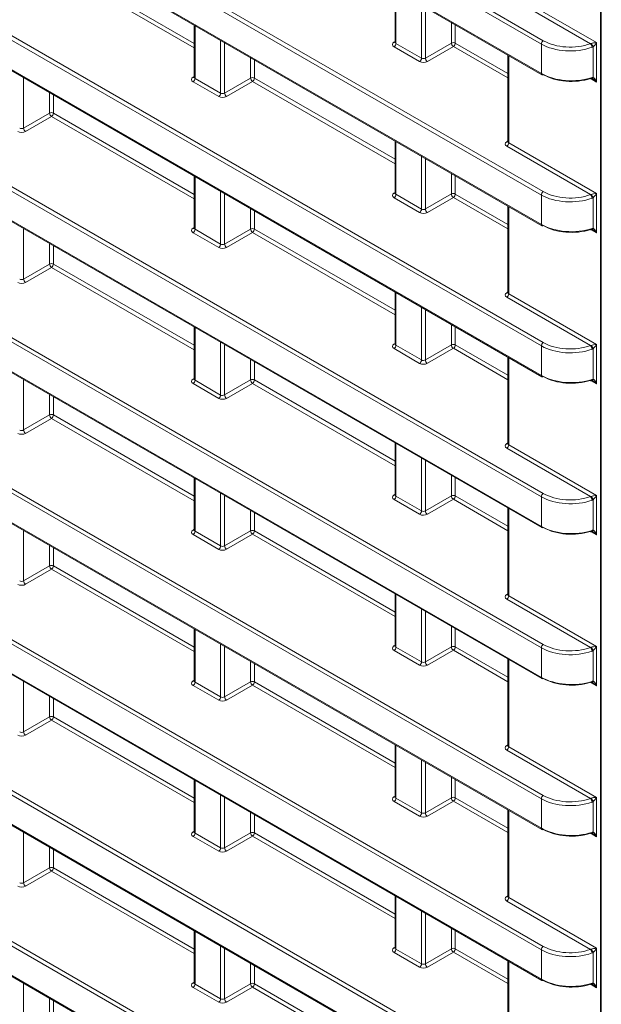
# Model space of a CAD drawing. Header units: millimetres. Extents: x 0 to 1118, y 0 to 864.
# Tile 43 of 256: x 230 to 241, y 92 to 109. Entities that reach past the tile are written whole.
import ezdxf

# ---------------------------------------------------------------- set-up
doc = ezdxf.new("R2010")
doc.units = ezdxf.units.MM

msp = doc.modelspace()

# ---------------------------------------------------------------- linework, layer by layer
at = {"color": 9, "linetype": 'Continuous', "lineweight": 0}
for p, q in [((221.0764, 119.7974), (239.6921, 109.0507)), ((239.6574, 108.9898), (221.0416, 119.7365)), ((221.0416, 119.2043), (239.6574, 108.4577)), ((239.6574, 106.2658), (221.0416, 117.0124)), ((221.0764, 117.0733), (239.6921, 106.3266)), ((221.0416, 116.4803), (239.6574, 105.7336)), ((240.7377, 115.9251), (240.7377, 73.0344)), ((239.6574, 103.5417), (221.0416, 114.2884)), ((221.0764, 114.3492), (239.6921, 103.6026)), ((221.0416, 113.7562), (239.6574, 103.0095)), ((221.0764, 111.6252), (239.6921, 100.8785)), ((239.6574, 100.8176), (221.0416, 111.5643)), ((221.0416, 111.0321), (239.6574, 100.2855)), ((233.3956, 108.921), (230.8215, 110.407)), ((230.8563, 110.4679), (233.3956, 109.0019)), ((237.0342, 109.9551), (237.0342, 109.0025)), ((240.5442, 108.9964), (239.0324, 109.8691)), ((239.0671, 109.93), (240.6513, 109.0155)), ((237.495, 108.7365), (237.495, 109.6891)), ((237.5651, 109.6486), (237.5651, 108.7375)), ((233.4103, 109.3231), (233.4103, 108.3705)), ((238.034, 109.0082), (238.034, 109.3779)), ((238.1041, 109.3375), (238.1041, 109.0079)), ((233.8711, 108.1044), (233.8711, 109.057)), ((233.9412, 109.0166), (233.9412, 108.1055)), ((236.9982, 109.024), (237.0196, 109.0371)), ((237.4603, 108.6756), (236.9995, 108.9416)), ((237.0342, 109.0025), (237.495, 108.7365)), ((237.5651, 108.7375), (238.034, 109.0082)), ((238.0694, 108.947), (237.6005, 108.6763)), ((239.0525, 108.3794), (238.0694, 108.947)), ((238.1041, 109.0079), (239.0525, 108.4604)), ((239.6574, 108.4577), (239.6574, 108.9898)), ((240.5892, 108.3886), (240.5892, 108.9398)), ((240.6513, 109.0155), (240.6513, 108.305)), ((239.6574, 98.0936), (221.0416, 108.8402)), ((221.0764, 108.9011), (239.6921, 98.1544)), ((234.4101, 108.3762), (234.4101, 108.7459)), ((239.0671, 108.7815), (239.0671, 107.2059)), ((234.4802, 108.7054), (234.4802, 108.3758)), ((233.3743, 108.3919), (233.3956, 108.4051)), ((221.0416, 108.3081), (239.6574, 97.5614)), ((230.3173, 108.3846), (230.3173, 107.4735)), ((233.8364, 108.0436), (233.3755, 108.3096)), ((233.4103, 108.3705), (233.8711, 108.1044)), ((233.9412, 108.1055), (234.4101, 108.3762)), ((234.4455, 108.315), (233.9766, 108.0443)), ((237.0196, 106.829), (234.4455, 108.315)), ((234.4802, 108.3758), (237.0196, 106.9099)), ((240.5464, 108.3656), (240.5434, 108.3673)), ((240.6513, 108.305), (240.5537, 108.3614)), ((230.7862, 107.7442), (230.7862, 108.1139)), ((230.8563, 108.0734), (230.8563, 107.7438)), ((230.3173, 107.4735), (230.7862, 107.7442)), ((230.8215, 107.6829), (230.3526, 107.4122)), ((233.3956, 106.1969), (230.8215, 107.6829)), ((230.8563, 107.7438), (233.3956, 106.2779)), ((237.0342, 107.231), (237.0342, 106.2784)), ((239.0312, 107.2274), (239.0525, 107.2406)), ((239.0671, 107.2059), (240.6513, 106.2914)), ((240.5442, 106.2723), (239.0324, 107.1451)), ((237.495, 106.0124), (237.495, 106.965)), ((237.5651, 106.9245), (237.5651, 106.0134)), ((238.034, 106.2841), (238.034, 106.6538)), ((233.4103, 106.599), (233.4103, 105.6464)), ((238.1041, 106.6134), (238.1041, 106.2838)), ((233.8711, 105.3804), (233.8711, 106.333)), ((233.9412, 106.2925), (233.9412, 105.3814)), ((236.9982, 106.2999), (237.0196, 106.3131)), ((237.0342, 106.2784), (237.495, 106.0124)), ((237.5651, 106.0134), (238.034, 106.2841)), ((238.1041, 106.2838), (239.0525, 105.7363)), ((239.6574, 105.7336), (239.6574, 106.2658)), ((240.6513, 106.2914), (240.6513, 105.5809)), ((239.6574, 95.3695), (221.0416, 106.1162)), ((221.0764, 106.177), (239.6921, 95.4304)), ((237.4603, 105.9515), (236.9995, 106.2176)), ((238.0694, 106.2229), (237.6005, 105.9522)), ((239.0525, 105.6554), (238.0694, 106.2229)), ((240.5892, 105.6646), (240.5892, 106.2157)), ((234.4101, 105.6521), (234.4101, 106.0218)), ((234.4802, 105.9814), (234.4802, 105.6518)), ((239.0671, 106.0574), (239.0671, 104.4819)), ((221.0416, 105.584), (239.6574, 94.8373)), ((230.3173, 105.6605), (230.3173, 104.7494)), ((233.3743, 105.6679), (233.3956, 105.681)), ((233.8364, 105.3195), (233.3755, 105.5855)), ((233.4103, 105.6464), (233.8711, 105.3804)), ((233.9412, 105.3814), (234.4101, 105.6521)), ((234.4455, 105.5909), (233.9766, 105.3202)), ((237.0196, 104.1049), (234.4455, 105.5909)), ((234.4802, 105.6518), (237.0196, 104.1858)), ((240.5464, 105.6415), (240.5434, 105.6432)), ((240.6513, 105.5809), (240.5537, 105.6373)), ((230.7862, 105.0201), (230.7862, 105.3898)), ((230.8563, 105.3493), (230.8563, 105.0197)), ((230.3173, 104.7494), (230.7862, 105.0201)), ((230.8563, 105.0197), (233.3956, 103.5538)), ((230.8215, 104.9589), (230.3526, 104.6882)), ((233.3956, 103.4729), (230.8215, 104.9589)), ((237.0342, 104.507), (237.0342, 103.5544)), ((239.0312, 104.5033), (239.0525, 104.5165)), ((239.0671, 104.4819), (240.6513, 103.5673)), ((240.5442, 103.5483), (239.0324, 104.421)), ((237.495, 103.2883), (237.495, 104.2409)), ((237.5651, 104.2005), (237.5651, 103.2894)), ((233.4103, 103.8749), (233.4103, 102.9223)), ((238.034, 103.5601), (238.034, 103.9298)), ((238.1041, 103.8893), (238.1041, 103.5597)), ((233.8711, 102.6563), (233.8711, 103.6089)), ((221.0764, 103.453), (239.6921, 92.7063)), ((233.9412, 103.5684), (233.9412, 102.6574)), ((236.9982, 103.5758), (237.0196, 103.589)), ((237.4603, 103.2275), (236.9995, 103.4935)), ((237.0342, 103.5544), (237.495, 103.2883)), ((237.5651, 103.2894), (238.034, 103.5601)), ((238.0694, 103.4988), (237.6005, 103.2282)), ((239.0525, 102.9313), (238.0694, 103.4988)), ((238.1041, 103.5597), (239.0525, 103.0122)), ((239.6574, 103.0095), (239.6574, 103.5417)), ((240.5892, 102.9405), (240.5892, 103.4916)), ((240.6513, 103.5673), (240.6513, 102.8569)), ((239.6574, 92.6454), (221.0416, 103.3921)), ((234.4101, 102.928), (234.4101, 103.2978)), ((234.4802, 103.2573), (234.4802, 102.9277)), ((239.0671, 103.3334), (239.0671, 101.7578)), ((230.3173, 102.9364), (230.3173, 102.0253)), ((233.3743, 102.9438), (233.3956, 102.957)), ((233.4103, 102.9223), (233.8711, 102.6563)), ((233.9412, 102.6574), (234.4101, 102.928)), ((234.4802, 102.9277), (237.0196, 101.4617)), ((240.5464, 102.9174), (240.5434, 102.9192)), ((240.6513, 102.8569), (240.5537, 102.9132)), ((221.0416, 102.8599), (239.6574, 92.1133)), ((233.8364, 102.5954), (233.3755, 102.8615)), ((234.4455, 102.8668), (233.9766, 102.5961)), ((237.0196, 101.3808), (234.4455, 102.8668)), ((230.7862, 102.296), (230.7862, 102.6657)), ((230.8563, 102.6253), (230.8563, 102.2957)), ((230.3173, 102.0253), (230.7862, 102.296)), ((230.8215, 102.2348), (230.3526, 101.9641)), ((233.3956, 100.7488), (230.8215, 102.2348)), ((230.8563, 102.2957), (233.3956, 100.8297)), ((237.0342, 101.7829), (237.0342, 100.8303)), ((239.0312, 101.7792), (239.0525, 101.7924)), ((240.5442, 100.8242), (239.0324, 101.6969)), ((239.0671, 101.7578), (240.6513, 100.8433)), ((237.495, 100.5643), (237.495, 101.5169)), ((237.5651, 101.4764), (237.5651, 100.5653)), ((233.4103, 101.1509), (233.4103, 100.1983)), ((238.034, 100.836), (238.034, 101.2057)), ((238.1041, 101.1652), (238.1041, 100.8356)), ((233.8711, 99.9322), (233.8711, 100.8848)), ((233.9412, 100.8444), (233.9412, 99.9333)), ((236.9982, 100.8517), (237.0196, 100.8649)), ((237.4603, 100.5034), (236.9995, 100.7694)), ((237.0342, 100.8303), (237.495, 100.5643)), ((237.5651, 100.5653), (238.034, 100.836)), ((238.0694, 100.7748), (237.6005, 100.5041)), ((239.0525, 100.2072), (238.0694, 100.7748)), ((238.1041, 100.8356), (239.0525, 100.2882)), ((239.6574, 100.2855), (239.6574, 100.8176)), ((240.5892, 100.2164), (240.5892, 100.7675)), ((240.6513, 100.8433), (240.6513, 100.1328)), ((239.6574, 89.9213), (221.0416, 100.668)), ((221.0764, 100.7289), (239.6921, 89.9822)), ((234.4101, 100.204), (234.4101, 100.5737)), ((239.0671, 100.6093), (239.0671, 99.0337)), ((234.4802, 100.5332), (234.4802, 100.2036)), ((233.3743, 100.2197), (233.3956, 100.2329)), ((221.0416, 100.1358), (239.6574, 89.3892)), ((230.3173, 100.2123), (230.3173, 99.3013)), ((233.8364, 99.8714), (233.3755, 100.1374)), ((233.4103, 100.1983), (233.8711, 99.9322)), ((233.9412, 99.9333), (234.4101, 100.204)), ((234.4455, 100.1427), (233.9766, 99.8721)), ((237.0196, 98.6568), (234.4455, 100.1427)), ((234.4802, 100.2036), (237.0196, 98.7377)), ((240.5464, 100.1933), (240.5434, 100.1951)), ((240.6513, 100.1328), (240.5537, 100.1891)), ((230.7862, 99.5719), (230.7862, 99.9417)), ((230.8563, 99.9012), (230.8563, 99.5716)), ((230.3173, 99.3013), (230.7862, 99.5719)), ((230.8215, 99.5107), (230.3526, 99.24)), ((233.3956, 98.0247), (230.8215, 99.5107)), ((230.8563, 99.5716), (233.3956, 98.1057)), ((237.0342, 99.0588), (237.0342, 98.1062)), ((239.0312, 99.0552), (239.0525, 99.0683)), ((239.0671, 99.0337), (240.6513, 98.1192)), ((240.5442, 98.1001), (239.0324, 98.9728)), ((237.495, 97.8402), (237.495, 98.7928)), ((237.5651, 98.7523), (237.5651, 97.8412)), ((238.034, 98.1119), (238.034, 98.4816)), ((238.1041, 98.4412), (238.1041, 98.1116)), ((233.4103, 98.4268), (233.4103, 97.4742)), ((233.8711, 97.2082), (233.8711, 98.1608)), ((233.9412, 98.1203), (233.9412, 97.2092)), ((236.9982, 98.1277), (237.0196, 98.1409)), ((237.0342, 98.1062), (237.495, 97.8402)), ((237.5651, 97.8412), (238.034, 98.1119)), ((238.1041, 98.1116), (239.0525, 97.5641)), ((239.6574, 97.5614), (239.6574, 98.0936)), ((240.6513, 98.1192), (240.6513, 97.4087)), ((237.4603, 97.7793), (236.9995, 98.0454)), ((238.0694, 98.0507), (237.6005, 97.78)), ((239.0525, 97.4832), (238.0694, 98.0507)), ((240.5892, 97.4924), (240.5892, 98.0435)), ((234.4101, 97.4799), (234.4101, 97.8496)), ((234.4802, 97.8091), (234.4802, 97.4795)), ((239.0671, 97.8852), (239.0671, 96.3096)), ((230.3173, 97.4883), (230.3173, 96.5772)), ((233.3743, 97.4957), (233.3956, 97.5088)), ((233.8364, 97.1473), (233.3755, 97.4133)), ((233.4103, 97.4742), (233.8711, 97.2082)), ((233.9412, 97.2092), (234.4101, 97.4799)), ((234.4455, 97.4187), (233.9766, 97.148)), ((237.0196, 95.9327), (234.4455, 97.4187)), ((234.4802, 97.4795), (237.0196, 96.0136)), ((240.5464, 97.4693), (240.5434, 97.471)), ((240.6513, 97.4087), (240.5537, 97.4651)), ((230.7862, 96.8479), (230.7862, 97.2176)), ((230.8563, 97.1771), (230.8563, 96.8475)), ((230.3173, 96.5772), (230.7862, 96.8479)), ((230.8563, 96.8475), (233.3956, 95.3816)), ((230.8215, 96.7866), (230.3526, 96.516)), ((233.3956, 95.3007), (230.8215, 96.7866)), ((237.0342, 96.3348), (237.0342, 95.3822)), ((239.0312, 96.3311), (239.0525, 96.3443)), ((239.0671, 96.3096), (240.6513, 95.3951)), ((239.6574, 87.1973), (224.05, 96.2072)), ((224.0848, 96.2681), (239.6921, 87.2582)), ((240.5442, 95.376), (239.0324, 96.2488)), ((237.495, 95.1161), (237.495, 96.0687)), ((237.5651, 96.0283), (237.5651, 95.1172)), ((224.05, 95.675), (239.6574, 86.6651)), ((233.4103, 95.7027), (233.4103, 94.7501)), ((238.034, 95.3879), (238.034, 95.7576)), ((238.1041, 95.7171), (238.1041, 95.3875)), ((233.8711, 94.4841), (233.8711, 95.4367)), ((233.9412, 95.3962), (233.9412, 94.4851)), ((236.9982, 95.4036), (237.0196, 95.4168)), ((237.4603, 95.0552), (236.9995, 95.3213)), ((237.0342, 95.3822), (237.495, 95.1161)), ((237.5651, 95.1172), (238.034, 95.3879)), ((238.0694, 95.3266), (237.6005, 95.0559)), ((239.0525, 94.7591), (238.0694, 95.3266)), ((238.1041, 95.3875), (239.0525, 94.84)), ((239.6574, 94.8373), (239.6574, 95.3695)), ((240.5892, 94.7683), (240.5892, 95.3194)), ((240.6513, 95.3951), (240.6513, 94.6846)), ((234.4101, 94.7558), (234.4101, 95.1255)), ((234.4802, 95.0851), (234.4802, 94.7555)), ((239.0671, 95.1612), (239.0671, 93.5856)), ((230.3173, 94.7642), (230.3173, 93.8531)), ((233.3743, 94.7716), (233.3956, 94.7848)), ((233.4103, 94.7501), (233.8711, 94.4841)), ((233.9412, 94.4851), (234.4101, 94.7558)), ((234.4802, 94.7555), (237.0196, 93.2895)), ((240.5464, 94.7452), (240.5434, 94.747)), ((240.6513, 94.6846), (240.5537, 94.741)), ((233.8364, 94.4232), (233.3755, 94.6893)), ((234.4455, 94.6946), (233.9766, 94.4239)), ((237.0196, 93.2086), (234.4455, 94.6946)), ((230.7862, 94.1238), (230.7862, 94.4935)), ((230.8563, 94.4531), (230.8563, 94.1235)), ((230.3173, 93.8531), (230.7862, 94.1238)), ((230.8215, 94.0626), (230.3526, 93.7919)), ((233.3956, 92.5766), (230.8215, 94.0626)), ((230.8563, 94.1235), (233.3956, 92.6575)), ((237.0342, 93.6107), (237.0342, 92.6581)), ((239.0312, 93.607), (239.0525, 93.6202)), ((240.5442, 92.652), (239.0324, 93.5247)), ((239.0671, 93.5856), (240.6513, 92.671)), ((237.495, 92.392), (237.495, 93.3446)), ((237.5651, 93.3042), (237.5651, 92.3931)), ((233.4103, 92.9787), (233.4103, 92.0261)), ((238.034, 92.6638), (238.034, 93.0335)), ((238.1041, 92.993), (238.1041, 92.6634)), ((233.8711, 91.76), (233.8711, 92.7126)), ((233.9412, 92.6722), (233.9412, 91.7611)), ((236.9982, 92.6795), (237.0196, 92.6927)), ((237.4603, 92.3312), (236.9995, 92.5972)), ((237.0342, 92.6581), (237.495, 92.392)), ((237.5651, 92.3931), (238.034, 92.6638)), ((238.0694, 92.6026), (237.6005, 92.3319)), ((239.0525, 92.035), (238.0694, 92.6026)), ((238.1041, 92.6634), (239.0525, 92.116)), ((239.6574, 92.1133), (239.6574, 92.6454)), ((240.5892, 92.0442), (240.5892, 92.5953)), ((240.6513, 92.671), (240.6513, 91.9606)), ((234.4101, 92.0318), (234.4101, 92.4015)), ((239.0671, 92.4371), (239.0671, 90.8615)), ((234.4802, 92.361), (234.4802, 92.0314)), ((233.3743, 92.0475), (233.3956, 92.0607)), ((230.3173, 92.0401), (230.3173, 91.129)), ((233.8364, 91.6991), (233.3755, 91.9652)), ((233.4103, 92.0261), (233.8711, 91.76)), ((233.9412, 91.7611), (234.4101, 92.0318)), ((234.4455, 91.9705), (233.9766, 91.6998)), ((237.0196, 90.4845), (234.4455, 91.9705)), ((234.4802, 92.0314), (237.0196, 90.5655)), ((240.5464, 92.0211), (240.5434, 92.0229)), ((240.6513, 91.9606), (240.5537, 92.0169)), ((230.7862, 91.3997), (230.7862, 91.7694)), ((230.8563, 91.729), (230.8563, 91.3994))]:
    msp.add_line(p, q, dxfattribs=at)
at = {"color": 7, "linetype": 'Continuous', "lineweight": 15}
for p, q in [((221.052, 119.1814), (239.6678, 108.4348)), ((221.052, 116.4574), (239.6678, 105.7107)), ((240.723, 115.9455), (240.723, 73.0548)), ((221.052, 113.7333), (239.6678, 102.9866)), ((221.052, 111.0092), (239.6678, 100.2626)), ((237.0196, 109.9636), (237.0196, 109.0233)), ((233.3956, 109.3315), (233.3956, 108.3913)), ((237.0194, 109.0236), (237.0181, 109.0172)), ((239.0525, 108.79), (239.0525, 107.2268)), ((233.3955, 108.3916), (233.3942, 108.3852)), ((221.052, 108.2852), (239.6678, 97.5385)), ((237.0196, 107.2395), (237.0196, 106.2993)), ((239.0524, 107.227), (239.0511, 107.2207)), ((233.3956, 106.6075), (233.3956, 105.6672)), ((237.0194, 106.2995), (237.0181, 106.2932)), ((239.0525, 106.0659), (239.0525, 104.5027)), ((221.052, 105.5611), (239.6678, 94.8144)), ((233.3955, 105.6675), (233.3942, 105.6611)), ((237.0196, 104.5154), (237.0196, 103.5752)), ((239.0524, 104.5029), (239.0511, 104.4966)), ((233.3956, 103.8834), (233.3956, 102.9432)), ((237.0194, 103.5754), (237.0181, 103.5691)), ((239.0525, 103.3418), (239.0525, 101.7786)), ((233.3955, 102.9434), (233.3942, 102.9371)), ((221.052, 102.837), (239.6678, 92.0904)), ((237.0196, 101.7913), (237.0196, 100.8511)), ((239.0524, 101.7789), (239.0511, 101.7725)), ((233.3956, 101.1593), (233.3956, 100.2191)), ((237.0194, 100.8514), (237.0181, 100.845)), ((239.0525, 100.6178), (239.0525, 99.0545)), ((233.3955, 100.2193), (233.3942, 100.213)), ((221.052, 100.113), (239.6678, 89.3663)), ((237.0196, 99.0673), (237.0196, 98.1271)), ((239.0524, 99.0548), (239.0511, 99.0484)), ((233.3956, 98.4353), (233.3956, 97.495)), ((237.0194, 98.1273), (237.0181, 98.121)), ((239.0525, 97.8937), (239.0525, 96.3305)), ((233.3955, 97.4953), (233.3942, 97.4889)), ((237.0196, 96.3432), (237.0196, 95.403)), ((239.0524, 96.3307), (239.0511, 96.3244)), ((224.0604, 95.6522), (239.6678, 86.6422)), ((233.3956, 95.7112), (233.3956, 94.771)), ((237.0194, 95.4032), (237.0181, 95.3969)), ((239.0525, 95.1696), (239.0525, 93.6064)), ((233.3955, 94.7712), (233.3942, 94.7649)), ((237.0196, 93.6191), (237.0196, 92.6789)), ((239.0524, 93.6066), (239.0511, 93.6003)), ((233.3956, 92.9871), (233.3956, 92.0469)), ((237.0194, 92.6792), (237.0181, 92.6728)), ((239.0525, 92.4455), (239.0525, 90.8823)), ((233.3955, 92.0471), (233.3942, 92.0408))]:
    msp.add_line(p, q, dxfattribs=at)
at = {"color": 9, "linetype": 'Continuous', "lineweight": 0, "flags": 128}
for points in [[(240.5703, 108.3839), (240.5697, 108.3764), (240.5681, 108.3701), (240.5656, 108.3653), (240.5624, 108.3622), (240.5601, 108.3611)], [(240.5703, 105.6599), (240.5697, 105.6523), (240.5681, 105.6461), (240.5656, 105.6412), (240.5624, 105.6381), (240.5601, 105.6371)], [(240.5703, 102.9358), (240.5697, 102.9283), (240.5681, 102.922), (240.5656, 102.9172), (240.5624, 102.914), (240.5601, 102.913)], [(240.5703, 100.2117), (240.5697, 100.2042), (240.5681, 100.1979), (240.5656, 100.1931), (240.5624, 100.19), (240.5601, 100.1889)], [(240.5703, 97.4876), (240.5697, 97.4801), (240.5681, 97.4738), (240.5656, 97.469), (240.5624, 97.4659), (240.5601, 97.4649)], [(240.5703, 94.7636), (240.5697, 94.7561), (240.5681, 94.7498), (240.5656, 94.745), (240.5624, 94.7418), (240.5601, 94.7408)], [(240.5703, 92.0395), (240.5697, 92.032), (240.5681, 92.0257), (240.5656, 92.0209), (240.5624, 92.0178), (240.5601, 92.0167)]]:
    msp.add_lwpolyline(points, dxfattribs=at)
at = {"color": 9, "linetype": 'Continuous', "lineweight": 0}
for centre, radius, start, end in [((237.0136, 109.0472), 0.0279, 236.5278, 281.56335), ((236.9572, 109.0061), 0.077, 303.22971, 357.34769), ((238.0687, 108.9394), 0.077, 62.65648, 116.76622), ((238.1132, 109.0131), 0.0793, 183.52223, 236.47777), ((238.0272, 109.0114), 0.077, 303.22971, 357.34769), ((239.7344, 108.9863), 0.077, 123.22971, 177.34769), ((240.4659, 108.9272), 0.1045, 2.13749, 41.473), ((240.4539, 108.9015), 0.1406, 15.79293, 44.20707), ((237.4181, 108.74), 0.077, 303.22971, 357.34769), ((237.6443, 108.7424), 0.0793, 183.52223, 236.47777), ((233.3897, 108.4152), 0.0279, 236.5278, 281.56335), ((239.6812, 108.4547), 0.024, 172.814, 235.87382), ((233.3333, 108.3741), 0.077, 303.22971, 357.34769), ((234.4448, 108.3074), 0.077, 62.65648, 116.76622), ((234.4892, 108.3811), 0.0793, 183.52223, 236.47777), ((234.4032, 108.3794), 0.077, 303.22971, 357.34769), ((240.5619, 108.3897), 0.0273, 286.85872, 357.76391), ((233.7942, 108.108), 0.077, 303.22971, 357.34769), ((234.0203, 108.1104), 0.0793, 183.52223, 236.47777), ((230.8209, 107.6754), 0.077, 62.65648, 116.76622), ((230.8653, 107.749), 0.0793, 183.52223, 236.47777), ((230.7793, 107.7474), 0.077, 303.22971, 357.34769), ((230.3964, 107.4783), 0.0793, 183.52223, 236.47777), ((239.0466, 107.2507), 0.0279, 236.5278, 281.56335), ((238.9902, 107.2095), 0.077, 303.22971, 357.34769), ((237.0136, 106.3232), 0.0279, 236.5278, 281.56335), ((236.9572, 106.282), 0.077, 303.22971, 357.34769), ((238.0687, 106.2153), 0.077, 62.65648, 116.76622), ((238.1132, 106.289), 0.0793, 183.52223, 236.47777), ((238.0272, 106.2874), 0.077, 303.22971, 357.34769), ((239.7344, 106.2622), 0.077, 123.22971, 177.34769), ((240.4659, 106.2031), 0.1045, 2.13749, 41.473), ((240.4539, 106.1774), 0.1406, 15.79293, 44.20707), ((237.4181, 106.016), 0.077, 303.22971, 357.34769), ((237.6443, 106.0183), 0.0793, 183.52223, 236.47777), ((239.6812, 105.7306), 0.024, 172.814, 235.87382), ((233.3897, 105.6911), 0.0279, 236.5278, 281.56335), ((233.3333, 105.65), 0.077, 303.22971, 357.34769), ((234.4448, 105.5833), 0.077, 62.65648, 116.76622), ((234.4892, 105.657), 0.0793, 183.52223, 236.47777), ((234.4032, 105.6553), 0.077, 303.22971, 357.34769), ((240.5619, 105.6656), 0.0273, 286.85872, 357.76391), ((233.7942, 105.3839), 0.077, 303.22971, 357.34769), ((234.0203, 105.3863), 0.0793, 183.52223, 236.47777), ((230.8209, 104.9513), 0.077, 62.65648, 116.76622), ((230.8653, 105.025), 0.0793, 183.52223, 236.47777), ((230.7793, 105.0233), 0.077, 303.22971, 357.34769), ((230.3964, 104.7543), 0.0793, 183.52223, 236.47777), ((239.0466, 104.5266), 0.0279, 236.5278, 281.56335), ((238.9902, 104.4854), 0.077, 303.22971, 357.34769), ((239.7344, 103.5381), 0.077, 123.22971, 177.34769), ((237.0136, 103.5991), 0.0279, 236.5278, 281.56335), ((236.9572, 103.5579), 0.077, 303.22971, 357.34769), ((238.0687, 103.4913), 0.077, 62.65648, 116.76622), ((238.1132, 103.5649), 0.0793, 183.52223, 236.47777), ((238.0272, 103.5633), 0.077, 303.22971, 357.34769), ((240.4659, 103.4791), 0.1045, 2.13749, 41.473), ((240.4539, 103.4534), 0.1406, 15.79293, 44.20707), ((237.4181, 103.2919), 0.077, 303.22971, 357.34769), ((237.6443, 103.2943), 0.0793, 183.52223, 236.47777), ((233.3897, 102.9671), 0.0279, 236.5278, 281.56335), ((233.3333, 102.9259), 0.077, 303.22971, 357.34769), ((234.4448, 102.8593), 0.077, 62.65648, 116.76622), ((234.4892, 102.9329), 0.0793, 183.52223, 236.47777), ((234.4032, 102.9313), 0.077, 303.22971, 357.34769), ((239.6812, 103.0065), 0.024, 172.814, 235.87382), ((240.5619, 102.9416), 0.0273, 286.85872, 357.76391), ((233.7942, 102.6599), 0.077, 303.22971, 357.34769), ((234.0203, 102.6622), 0.0793, 183.52223, 236.47777), ((230.8209, 102.2272), 0.077, 62.65648, 116.76622), ((230.8653, 102.3009), 0.0793, 183.52223, 236.47777), ((230.7793, 102.2992), 0.077, 303.22971, 357.34769), ((230.3964, 102.0302), 0.0793, 183.52223, 236.47777), ((239.0466, 101.8025), 0.0279, 236.5278, 281.56335), ((238.9902, 101.7614), 0.077, 303.22971, 357.34769), ((237.0136, 100.875), 0.0279, 236.5278, 281.56335), ((236.9572, 100.8339), 0.077, 303.22971, 357.34769), ((238.0687, 100.7672), 0.077, 62.65648, 116.76622), ((238.1132, 100.8409), 0.0793, 183.52223, 236.47777), ((238.0272, 100.8392), 0.077, 303.22971, 357.34769), ((239.7344, 100.8141), 0.077, 123.22971, 177.34769), ((240.4659, 100.755), 0.1045, 2.13749, 41.473), ((240.4539, 100.7293), 0.1406, 15.79293, 44.20707), ((237.4181, 100.5678), 0.077, 303.22971, 357.34769), ((237.6443, 100.5702), 0.0793, 183.52223, 236.47777), ((233.3897, 100.243), 0.0279, 236.5278, 281.56335), ((239.6812, 100.2825), 0.024, 172.814, 235.87382), ((233.3333, 100.2018), 0.077, 303.22971, 357.34769), ((234.4448, 100.1352), 0.077, 62.65648, 116.76622), ((234.4892, 100.2088), 0.0793, 183.52223, 236.47777), ((234.4032, 100.2072), 0.077, 303.22971, 357.34769), ((240.5619, 100.2175), 0.0273, 286.85872, 357.76391), ((233.7942, 99.9358), 0.077, 303.22971, 357.34769), ((234.0203, 99.9382), 0.0793, 183.52223, 236.47777), ((230.8209, 99.5032), 0.077, 62.65648, 116.76622), ((230.8653, 99.5768), 0.0793, 183.52223, 236.47777), ((230.7793, 99.5752), 0.077, 303.22971, 357.34769), ((230.3964, 99.3061), 0.0793, 183.52223, 236.47777), ((239.0466, 99.0784), 0.0279, 236.51329, 281.70625), ((238.9902, 99.0373), 0.077, 303.22971, 357.34769), ((237.0136, 98.151), 0.0279, 236.5278, 281.56335), ((236.9572, 98.1098), 0.077, 303.22971, 357.34769), ((238.0687, 98.0431), 0.077, 62.65648, 116.76622), ((238.1132, 98.1168), 0.0793, 183.52223, 236.47777), ((238.0272, 98.1151), 0.077, 303.22971, 357.34769), ((239.7344, 98.09), 0.077, 123.22971, 177.34769), ((240.4659, 98.0309), 0.1045, 2.13749, 41.473), ((240.4539, 98.0052), 0.1406, 15.79293, 44.20707), ((237.4181, 97.8438), 0.077, 303.22971, 357.34769), ((237.6443, 97.8461), 0.0793, 183.52223, 236.47777), ((239.6812, 97.5584), 0.024, 172.814, 235.87382), ((233.3897, 97.5189), 0.0279, 236.5278, 281.56335), ((233.3333, 97.4778), 0.077, 303.22971, 357.34769), ((234.4448, 97.4111), 0.077, 62.65648, 116.76622), ((234.4892, 97.4848), 0.0793, 183.52223, 236.47777), ((234.4032, 97.4831), 0.077, 303.22971, 357.34769), ((240.5619, 97.4934), 0.0273, 286.85872, 357.76391), ((233.7942, 97.2117), 0.077, 303.22971, 357.34769), ((234.0203, 97.2141), 0.0793, 183.52223, 236.47777), ((230.8209, 96.7791), 0.077, 62.65648, 116.76622), ((230.8653, 96.8527), 0.0793, 183.52223, 236.47777), ((230.7793, 96.8511), 0.077, 303.22971, 357.34769), ((230.3964, 96.5821), 0.0793, 183.52223, 236.47777), ((239.0466, 96.3544), 0.0279, 236.5278, 281.56335), ((238.9902, 96.3132), 0.077, 303.22971, 357.34769), ((239.7344, 95.3659), 0.077, 123.22971, 177.34769), ((237.0136, 95.4269), 0.0279, 236.5278, 281.56335), ((236.9572, 95.3857), 0.077, 303.22971, 357.34769), ((238.0687, 95.3191), 0.077, 62.65648, 116.76622), ((238.1132, 95.3927), 0.0793, 183.52223, 236.47777), ((238.0272, 95.3911), 0.077, 303.22971, 357.34769), ((240.4659, 95.3068), 0.1045, 2.13749, 41.473), ((240.4539, 95.2811), 0.1406, 15.79293, 44.20707), ((237.4181, 95.1197), 0.077, 303.22971, 357.34769), ((237.6443, 95.122), 0.0793, 183.52223, 236.47777), ((233.3897, 94.7949), 0.0279, 236.5278, 281.56335), ((233.3333, 94.7537), 0.077, 303.22971, 357.34769), ((234.4448, 94.687), 0.077, 62.65648, 116.76622), ((234.4892, 94.7607), 0.0793, 183.52223, 236.47777), ((234.4032, 94.759), 0.077, 303.22971, 357.34769), ((239.6812, 94.8343), 0.024, 172.814, 235.87382), ((240.5619, 94.7694), 0.0273, 286.85872, 357.76391), ((233.7942, 94.4877), 0.077, 303.22971, 357.34769), ((234.0203, 94.49), 0.0793, 183.52223, 236.47777), ((230.8209, 94.055), 0.077, 62.65648, 116.76622), ((230.8653, 94.1287), 0.0793, 183.52223, 236.47777), ((230.7793, 94.127), 0.077, 303.22971, 357.34769), ((230.3964, 93.858), 0.0793, 183.52223, 236.47777), ((239.0466, 93.6303), 0.0279, 236.5278, 281.56335), ((238.9902, 93.5891), 0.077, 303.22971, 357.34769), ((237.0136, 92.7028), 0.0279, 236.5278, 281.56335), ((236.9572, 92.6617), 0.077, 303.22971, 357.34769), ((238.0687, 92.595), 0.077, 62.65648, 116.76622), ((238.1132, 92.6687), 0.0793, 183.52223, 236.47777), ((238.0272, 92.667), 0.077, 303.22971, 357.34769), ((239.7344, 92.6419), 0.077, 123.22971, 177.34769), ((240.4659, 92.5828), 0.1045, 2.13749, 41.473), ((240.4539, 92.5571), 0.1406, 15.79293, 44.20707), ((237.4181, 92.3956), 0.077, 303.22971, 357.34769), ((237.6443, 92.398), 0.0793, 183.52223, 236.47777), ((233.3897, 92.0708), 0.0279, 236.5278, 281.56335), ((239.6812, 92.1102), 0.024, 172.814, 235.87382), ((240.5619, 92.0453), 0.0273, 286.85872, 357.76391), ((233.3333, 92.0296), 0.077, 303.22971, 357.34769), ((234.4448, 91.963), 0.077, 62.65648, 116.76622), ((234.4892, 92.0366), 0.0793, 183.52223, 236.47777), ((234.4032, 92.035), 0.077, 303.22971, 357.34769), ((233.7942, 91.7636), 0.077, 303.22971, 357.34769), ((234.0203, 91.7659), 0.0793, 183.52223, 236.47777)]:
    msp.add_arc(centre, radius, start, end, dxfattribs=at)
at = {"color": 7, "linetype": 'Continuous', "lineweight": 15}
for centre, radius, start, end in [((239.6781, 108.4573), 0.0248, 245.36022, 304.60414), ((240.5575, 108.3776), 0.0166, 216.98028, 279.05316), ((239.6781, 105.7332), 0.0248, 245.36022, 304.60414), ((240.5575, 105.6535), 0.0166, 216.98028, 279.05316), ((239.6781, 103.0091), 0.0248, 245.36022, 304.60414), ((240.5575, 102.9294), 0.0166, 216.98028, 279.05316), ((239.6781, 100.2851), 0.0248, 245.36022, 304.60414), ((240.5575, 100.2054), 0.0166, 216.98028, 279.05316), ((239.6781, 97.561), 0.0248, 245.36022, 304.60414), ((240.5575, 97.4813), 0.0166, 216.98028, 279.05316), ((239.6781, 94.8369), 0.0248, 245.36022, 304.60414), ((240.5575, 94.7572), 0.0166, 216.98028, 279.05316), ((239.6781, 92.1129), 0.0248, 245.36022, 304.60414), ((240.5575, 92.0332), 0.0166, 216.98028, 279.05316)]:
    msp.add_arc(centre, radius, start, end, dxfattribs=at)
at = {"color": 9, "linetype": 'Continuous', "lineweight": 0}
for centre, major_axis, ratio, start_param, end_param in [((237.0702, 108.9839), (0.1, 0.0015), 0.5872749, 2.3646126, 3.9179556), ((237.0696, 109.0243), (0.05, 0.0016), 0.5970671, 3.1228866, 3.9082847), ((240.1877, 109.306), (0.75, 0.0108), 0.5866149, 3.9185775, 5.2392677), ((240.1871, 109.3464), (0.7, 0.0108), 0.5872749, 3.9179556, 5.2386458), ((240.616, 108.9951), (0.079, 0.0096), 0.2276701, 1.0793932, 2.4296563), ((240.616, 108.9951), (0.0479, 0.0636), 0.2277624, 3.8534603, 5.2037233), ((237.531, 108.7178), (0.1, 0.0015), 0.5872749, 3.9179556, 5.4712987), ((237.5304, 108.7583), (0.05, 0.0016), 0.5970671, 3.9082847, 5.4616278), ((233.4463, 108.3519), (0.1, 0.0015), 0.5872749, 2.3646126, 3.9179556), ((233.4456, 108.3923), (0.05, 0.0016), 0.5970671, 3.1228866, 3.9082847), ((240.616, 108.2846), (-0.0734, 0.0797), 0.3689627, 4.6297905, 5.460334), ((240.616, 108.2846), (-0.0323, 0.1034), 0.3689594, 4.7949414, 6.1452044), ((233.9071, 108.0858), (0.1, 0.0015), 0.5872749, 3.9179556, 5.4712987), ((233.9065, 108.1263), (0.05, 0.0016), 0.5970671, 3.9082847, 5.4616278), ((230.2832, 107.4538), (0.1, 0.0015), 0.5872749, 3.9179556, 5.4712987), ((230.2826, 107.4943), (0.05, 0.0016), 0.5970671, 3.9082847, 5.4616278), ((239.1031, 107.1873), (0.1, 0.0015), 0.5872749, 2.3646126, 3.9179556), ((239.1025, 107.2278), (0.05, 0.0016), 0.5970671, 3.1228866, 3.9082847), ((237.0702, 106.2598), (0.1, 0.0015), 0.5872749, 2.3646126, 3.9179556), ((237.0696, 106.3003), (0.05, 0.0016), 0.5970671, 3.1228866, 3.9082847), ((240.1877, 106.5819), (0.75, 0.0108), 0.5866149, 3.9185775, 5.2392677), ((240.1871, 106.6224), (0.7, 0.0108), 0.5872749, 3.9179556, 5.2386458), ((240.616, 106.271), (0.079, 0.0096), 0.2276701, 1.0793932, 2.4296563), ((240.616, 106.271), (0.0479, 0.0636), 0.2277624, 3.8534603, 5.2037233), ((237.531, 105.9938), (0.1, 0.0015), 0.5872749, 3.9179556, 5.4712987), ((237.5304, 106.0342), (0.05, 0.0016), 0.5970671, 3.9082847, 5.4616278), ((233.4463, 105.6278), (0.1, 0.0015), 0.5872749, 2.3646126, 3.9179556), ((233.4456, 105.6683), (0.05, 0.0016), 0.5970671, 3.1228866, 3.9082847), ((240.616, 105.5605), (-0.0734, 0.0797), 0.3689627, 4.6297905, 5.460334), ((240.616, 105.5605), (-0.0323, 0.1034), 0.3689594, 4.7949414, 6.1452044), ((233.9065, 105.4022), (0.05, 0.0016), 0.5970671, 3.9082847, 5.4616278), ((233.9071, 105.3617), (0.1, 0.0015), 0.5872749, 3.9179556, 5.4712987), ((230.2832, 104.7297), (0.1, 0.0015), 0.5872749, 3.9179556, 5.4712987), ((230.2826, 104.7702), (0.05, 0.0016), 0.5970671, 3.9082847, 5.4616278), ((239.1031, 104.4632), (0.1, 0.0015), 0.5872749, 2.3646126, 3.9179556), ((239.1025, 104.5037), (0.05, 0.0016), 0.5970671, 3.1228866, 3.9082847), ((240.1871, 103.8983), (0.7, 0.0108), 0.5872749, 3.9179556, 5.2386458), ((237.0702, 103.5357), (0.1, 0.0015), 0.5872749, 2.3646126, 3.9179556), ((237.0696, 103.5762), (0.05, 0.0016), 0.5970671, 3.1228866, 3.9082847), ((240.1877, 103.8578), (0.75, 0.0108), 0.5866149, 3.9185775, 5.2392677), ((240.616, 103.5469), (0.079, 0.0096), 0.2276701, 1.0793932, 2.4296563), ((240.616, 103.5469), (0.0479, 0.0636), 0.2277624, 3.8534603, 5.2037233), ((237.5304, 103.3102), (0.05, 0.0016), 0.5970671, 3.9082847, 5.4616278), ((237.531, 103.2697), (0.1, 0.0015), 0.5872749, 3.9179556, 5.4712987), ((233.4463, 102.9037), (0.1, 0.0015), 0.5872749, 2.3646126, 3.9179556), ((233.4456, 102.9442), (0.05, 0.0016), 0.5970671, 3.1228866, 3.9082847), ((240.616, 102.8365), (-0.0734, 0.0797), 0.3689627, 4.6297905, 5.460334), ((240.616, 102.8365), (-0.0323, 0.1034), 0.3689594, 4.7949414, 6.1452044), ((233.9071, 102.6377), (0.1, 0.0015), 0.5872749, 3.9179556, 5.4712987), ((233.9065, 102.6781), (0.05, 0.0016), 0.5970671, 3.9082847, 5.4616278), ((230.2826, 102.0461), (0.05, 0.0016), 0.5970671, 3.9082847, 5.4616278), ((230.2832, 102.0057), (0.1, 0.0015), 0.5872749, 3.9179556, 5.4712987), ((239.1031, 101.7392), (0.1, 0.0015), 0.5872749, 2.3646126, 3.9179556), ((239.1025, 101.7796), (0.05, 0.0016), 0.5970671, 3.1228866, 3.9082847), ((237.0702, 100.8117), (0.1, 0.0015), 0.5872749, 2.3646126, 3.9179556), ((237.0696, 100.8521), (0.05, 0.0016), 0.5970671, 3.1228866, 3.9082847), ((240.1877, 101.1338), (0.75, 0.0108), 0.5866149, 3.9185775, 5.2392677), ((240.1871, 101.1742), (0.7, 0.0108), 0.5872749, 3.9179556, 5.2386458), ((240.616, 100.8228), (0.079, 0.0096), 0.2276701, 1.0793932, 2.4296563), ((240.616, 100.8228), (0.0479, 0.0636), 0.2277624, 3.8534603, 5.2037233), ((237.531, 100.5456), (0.1, 0.0015), 0.5872749, 3.9179556, 5.4712987), ((237.5304, 100.5861), (0.05, 0.0016), 0.5970671, 3.9082847, 5.4616278), ((233.4463, 100.1796), (0.1, 0.0015), 0.5872749, 2.3646126, 3.9179556), ((233.4456, 100.2201), (0.05, 0.0016), 0.5970671, 3.1228866, 3.9082847), ((240.616, 100.1124), (-0.0734, 0.0797), 0.3689627, 4.6297905, 5.460334), ((240.616, 100.1124), (-0.0323, 0.1034), 0.3689594, 4.7949414, 6.1452044), ((233.9071, 99.9136), (0.1, 0.0015), 0.5872749, 3.9179556, 5.4712987), ((233.9065, 99.9541), (0.05, 0.0016), 0.5970671, 3.9082847, 5.4616278), ((230.2832, 99.2816), (0.1, 0.0015), 0.5872749, 3.9179556, 5.4712987), ((230.2826, 99.322), (0.05, 0.0016), 0.5970671, 3.9082847, 5.4616278), ((239.1031, 99.0151), (0.1, 0.0015), 0.5872749, 2.3646126, 3.9179556), ((239.1025, 99.0556), (0.05, 0.0016), 0.5970671, 3.1228866, 3.9082847), ((237.0702, 98.0876), (0.1, 0.0015), 0.5872749, 2.3646126, 3.9179556), ((237.0696, 98.1281), (0.05, 0.0016), 0.5970671, 3.1228866, 3.9082847), ((240.1877, 98.4097), (0.75, 0.0108), 0.5866149, 3.9185775, 5.2392677), ((240.1871, 98.4502), (0.7, 0.0108), 0.5872749, 3.9179556, 5.2386458), ((240.616, 98.0988), (0.079, 0.0096), 0.2276701, 1.0793932, 2.4296563), ((240.616, 98.0988), (0.0479, 0.0636), 0.2277624, 3.8534603, 5.2037233), ((237.531, 97.8216), (0.1, 0.0015), 0.5872749, 3.9179556, 5.4712987), ((237.5304, 97.862), (0.05, 0.0016), 0.5970671, 3.9082847, 5.4616278), ((233.4463, 97.4556), (0.1, 0.0015), 0.5872749, 2.3646126, 3.9179556), ((233.4456, 97.496), (0.05, 0.0016), 0.5970671, 3.1228866, 3.9082847), ((240.616, 97.3883), (-0.0734, 0.0797), 0.3689627, 4.6297905, 5.460334), ((240.616, 97.3883), (-0.0323, 0.1034), 0.3689594, 4.7949414, 6.1452044), ((233.9065, 97.23), (0.05, 0.0016), 0.5970671, 3.9082847, 5.4616278), ((233.9071, 97.1895), (0.1, 0.0015), 0.5872749, 3.9179556, 5.4712987), ((230.2832, 96.5575), (0.1, 0.0015), 0.5872749, 3.9179556, 5.4712987), ((230.2826, 96.598), (0.05, 0.0016), 0.5970671, 3.9082847, 5.4616278), ((239.1031, 96.291), (0.1, 0.0015), 0.5872749, 2.3646126, 3.9179556), ((239.1025, 96.3315), (0.05, 0.0016), 0.5970671, 3.1228866, 3.9082847), ((240.1871, 95.7261), (0.7, 0.0108), 0.5872749, 3.9179556, 5.2386458), ((237.0702, 95.3635), (0.1, 0.0015), 0.5872749, 2.3646126, 3.9179556), ((237.0696, 95.404), (0.05, 0.0016), 0.5970671, 3.1228866, 3.9082847), ((240.1877, 95.6856), (0.75, 0.0108), 0.5866149, 3.9185775, 5.2392677), ((240.616, 95.3747), (0.079, 0.0096), 0.2276701, 1.0793932, 2.4296563), ((240.616, 95.3747), (0.0479, 0.0636), 0.2277624, 3.8534603, 5.2037233), ((237.5304, 95.138), (0.05, 0.0016), 0.5970671, 3.9082847, 5.4616278), ((237.531, 95.0975), (0.1, 0.0015), 0.5872749, 3.9179556, 5.4712987), ((233.4463, 94.7315), (0.1, 0.0015), 0.5872749, 2.3646126, 3.9179556), ((233.4456, 94.772), (0.05, 0.0016), 0.5970671, 3.1228866, 3.9082847), ((240.616, 94.6642), (-0.0734, 0.0797), 0.3689627, 4.6297905, 5.460334), ((240.616, 94.6642), (-0.0323, 0.1034), 0.3689594, 4.7949414, 6.1452044), ((233.9071, 94.4655), (0.1, 0.0015), 0.5872749, 3.9179556, 5.4712987), ((233.9065, 94.5059), (0.05, 0.0016), 0.5970671, 3.9082847, 5.4616278), ((230.2826, 93.8739), (0.05, 0.0016), 0.5970671, 3.9082847, 5.4616278), ((230.2832, 93.8334), (0.1, 0.0015), 0.5872749, 3.9179556, 5.4712987), ((239.1031, 93.5669), (0.1, 0.0015), 0.5872749, 2.3646126, 3.9179556), ((239.1025, 93.6074), (0.05, 0.0016), 0.5970671, 3.1228866, 3.9082847), ((237.0702, 92.6395), (0.1, 0.0015), 0.5872749, 2.3646126, 3.9179556), ((237.0696, 92.6799), (0.05, 0.0016), 0.5970671, 3.1228866, 3.9082847), ((240.1877, 92.9615), (0.75, 0.0108), 0.5866149, 3.9185775, 5.2392677), ((240.1871, 93.002), (0.7, 0.0108), 0.5872749, 3.9179556, 5.2386458), ((240.616, 92.6506), (0.079, 0.0096), 0.2276701, 1.0793932, 2.4296563), ((240.616, 92.6506), (0.0479, 0.0636), 0.2277624, 3.8534603, 5.2037233), ((237.531, 92.3734), (0.1, 0.0015), 0.5872749, 3.9179556, 5.4712987), ((237.5304, 92.4139), (0.05, 0.0016), 0.5970671, 3.9082847, 5.4616278), ((233.4463, 92.0074), (0.1, 0.0015), 0.5872749, 2.3646126, 3.9179556), ((233.4456, 92.0479), (0.05, 0.0016), 0.5970671, 3.1228866, 3.9082847), ((240.616, 91.9402), (-0.0323, 0.1034), 0.3689594, 4.7949414, 6.1452044), ((240.616, 91.9402), (-0.0734, 0.0797), 0.3689627, 4.6297905, 5.460334), ((233.9071, 91.7414), (0.1, 0.0015), 0.5872749, 3.9179556, 5.4712987), ((233.9065, 91.7819), (0.05, 0.0016), 0.5970671, 3.9082847, 5.4616278)]:
    msp.add_ellipse(centre, major_axis=major_axis, ratio=ratio, start_param=start_param, end_param=end_param, dxfattribs=at)
at = {"color": 7, "linetype": 'Continuous', "lineweight": 15}
for centre, major_axis, ratio, start_param, end_param in [((240.1877, 108.7539), (0.75, -0.0104), 0.5678072, 3.9348734, 5.2555636), ((240.1871, 108.7127), (0.7, -0.0104), 0.5671246, 3.9354167, 5.2561069), ((240.1877, 106.0298), (0.75, -0.0104), 0.5678072, 3.9348734, 5.2555636), ((240.1871, 105.9886), (0.7, -0.0104), 0.5671246, 3.9354167, 5.2561069), ((240.1877, 103.3057), (0.75, -0.0104), 0.5678072, 3.9348734, 5.2555636), ((240.1871, 103.2645), (0.7, -0.0104), 0.5671246, 3.9354167, 5.2561069), ((240.1877, 100.5816), (0.75, -0.0104), 0.5678072, 3.9348734, 5.2555636), ((240.1871, 100.5405), (0.7, -0.0104), 0.5671246, 3.9354167, 5.2561069), ((240.1877, 97.8576), (0.75, -0.0104), 0.5678072, 3.9348734, 5.2555636), ((240.1871, 97.8164), (0.7, -0.0104), 0.5671246, 3.9354167, 5.2561069), ((240.1877, 95.1335), (0.75, -0.0104), 0.5678072, 3.9348734, 5.2555636), ((240.1871, 95.0923), (0.7, -0.0104), 0.5671246, 3.9354167, 5.2561069), ((240.1877, 92.4094), (0.75, -0.0104), 0.5678072, 3.9348734, 5.2555636), ((240.1871, 92.3683), (0.7, -0.0104), 0.5671246, 3.9354167, 5.2561069)]:
    msp.add_ellipse(centre, major_axis=major_axis, ratio=ratio, start_param=start_param, end_param=end_param, dxfattribs=at)
at = {"color": 9, "linetype": 'Continuous', "lineweight": 0}
for points in [[(240.5442, 108.9964), (240.5477, 108.9971), (240.5513, 108.9981), (240.5547, 108.9995)], [(240.5892, 108.9398), (240.5831, 108.9363), (240.5767, 108.9334), (240.5703, 108.9311)], [(240.5703, 108.3839), (240.5767, 108.386), (240.5831, 108.3876), (240.5892, 108.3886)], [(240.5442, 106.2723), (240.5477, 106.273), (240.5513, 106.2741), (240.5547, 106.2754)], [(240.5892, 106.2157), (240.5831, 106.2122), (240.5767, 106.2093), (240.5703, 106.207)], [(240.5703, 105.6599), (240.5767, 105.6619), (240.5831, 105.6635), (240.5892, 105.6646)], [(240.5442, 103.5483), (240.5477, 103.549), (240.5513, 103.55), (240.5547, 103.5514)], [(240.5892, 103.4916), (240.5831, 103.4882), (240.5767, 103.4852), (240.5703, 103.483)], [(240.5703, 102.9358), (240.5767, 102.9379), (240.5831, 102.9395), (240.5892, 102.9405)], [(240.5442, 100.8242), (240.5477, 100.8249), (240.5513, 100.8259), (240.5547, 100.8273)], [(240.5892, 100.7675), (240.5831, 100.7641), (240.5767, 100.7612), (240.5703, 100.7589)], [(240.5703, 100.2117), (240.5767, 100.2138), (240.5831, 100.2154), (240.5892, 100.2164)], [(240.5442, 98.1001), (240.5477, 98.1008), (240.5513, 98.1019), (240.5547, 98.1032)], [(240.5892, 98.0435), (240.5831, 98.04), (240.5767, 98.0371), (240.5703, 98.0348)], [(240.5703, 97.4876), (240.5767, 97.4897), (240.5831, 97.4913), (240.5892, 97.4924)], [(240.5442, 95.376), (240.5477, 95.3768), (240.5513, 95.3778), (240.5547, 95.3792)], [(240.5892, 95.3194), (240.5831, 95.3159), (240.5767, 95.313), (240.5703, 95.3107)], [(240.5703, 94.7636), (240.5767, 94.7657), (240.5831, 94.7673), (240.5892, 94.7683)], [(240.5442, 92.652), (240.5477, 92.6527), (240.5513, 92.6537), (240.5547, 92.6551)], [(240.5892, 92.5953), (240.5831, 92.5919), (240.5767, 92.589), (240.5703, 92.5867)], [(240.5703, 92.0395), (240.5767, 92.0416), (240.5831, 92.0432), (240.5892, 92.0442)]]:
    msp.add_open_spline(points, degree=3, dxfattribs=at)
at = {"color": 7, "linetype": 'Continuous', "lineweight": 15}
for points, knots in [([(240.5602, 108.3609), (240.5614, 108.3614), (240.5662, 108.3633), (240.5696, 108.3636), (240.5722, 108.3639)], [0, 0, 0, 0, 0.2499973, 1, 1, 1, 1]), ([(240.5701, 108.3636), (240.5709, 108.3637), (240.5725, 108.3638), (240.58, 108.3623), (240.5859, 108.3593), (240.5888, 108.3578)], [0, 0, 0, 0, 0.3104258, 0.6642844, 1, 1, 1, 1]), ([(240.5602, 105.6368), (240.5614, 105.6373), (240.5662, 105.6392), (240.5696, 105.6396), (240.5722, 105.6398)], [0, 0, 0, 0, 0.2499973, 1, 1, 1, 1]), ([(240.5701, 105.6395), (240.5709, 105.6396), (240.5725, 105.6398), (240.58, 105.6383), (240.5859, 105.6352), (240.5888, 105.6337)], [0, 0, 0, 0, 0.3104258, 0.6642844, 1, 1, 1, 1]), ([(240.5602, 102.9127), (240.5614, 102.9132), (240.5662, 102.9152), (240.5696, 102.9155), (240.5722, 102.9157)], [0, 0, 0, 0, 0.2499973, 1, 1, 1, 1]), ([(240.5701, 102.9155), (240.5709, 102.9155), (240.5725, 102.9157), (240.58, 102.9142), (240.5859, 102.9111), (240.5888, 102.9096)], [0, 0, 0, 0, 0.3104258, 0.6642844, 1, 1, 1, 1]), ([(240.5602, 100.1887), (240.5614, 100.1892), (240.5662, 100.1911), (240.5696, 100.1914), (240.5722, 100.1917)], [0, 0, 0, 0, 0.2499973, 1, 1, 1, 1]), ([(240.5701, 100.1914), (240.5709, 100.1915), (240.5725, 100.1916), (240.58, 100.1901), (240.5859, 100.187), (240.5888, 100.1855)], [0, 0, 0, 0, 0.3104258, 0.6642844, 1, 1, 1, 1]), ([(240.5602, 97.4646), (240.5614, 97.4651), (240.5662, 97.467), (240.5696, 97.4674), (240.5722, 97.4676)], [0, 0, 0, 0, 0.2499973, 1, 1, 1, 1]), ([(240.5701, 97.4673), (240.5709, 97.4674), (240.5725, 97.4675), (240.58, 97.4661), (240.5859, 97.463), (240.5888, 97.4615)], [0, 0, 0, 0, 0.3104258, 0.6642844, 1, 1, 1, 1]), ([(240.5602, 94.7405), (240.5614, 94.741), (240.5662, 94.743), (240.5696, 94.7433), (240.5722, 94.7435)], [0, 0, 0, 0, 0.2499973, 1, 1, 1, 1]), ([(240.5701, 94.7433), (240.5709, 94.7433), (240.5725, 94.7435), (240.58, 94.742), (240.5859, 94.7389), (240.5888, 94.7374)], [0, 0, 0, 0, 0.3104258, 0.6642844, 1, 1, 1, 1]), ([(240.5602, 92.0165), (240.5614, 92.0169), (240.5662, 92.0189), (240.5696, 92.0192), (240.5722, 92.0195)], [0, 0, 0, 0, 0.2499973, 1, 1, 1, 1]), ([(240.5701, 92.0192), (240.5709, 92.0193), (240.5725, 92.0194), (240.58, 92.0179), (240.5859, 92.0148), (240.5888, 92.0133)], [0, 0, 0, 0, 0.31042575, 0.66428438, 1, 1, 1, 1])]:
    msp.add_open_spline(points, degree=3, knots=knots, dxfattribs=at)

doc.saveas('drawing.dxf')
